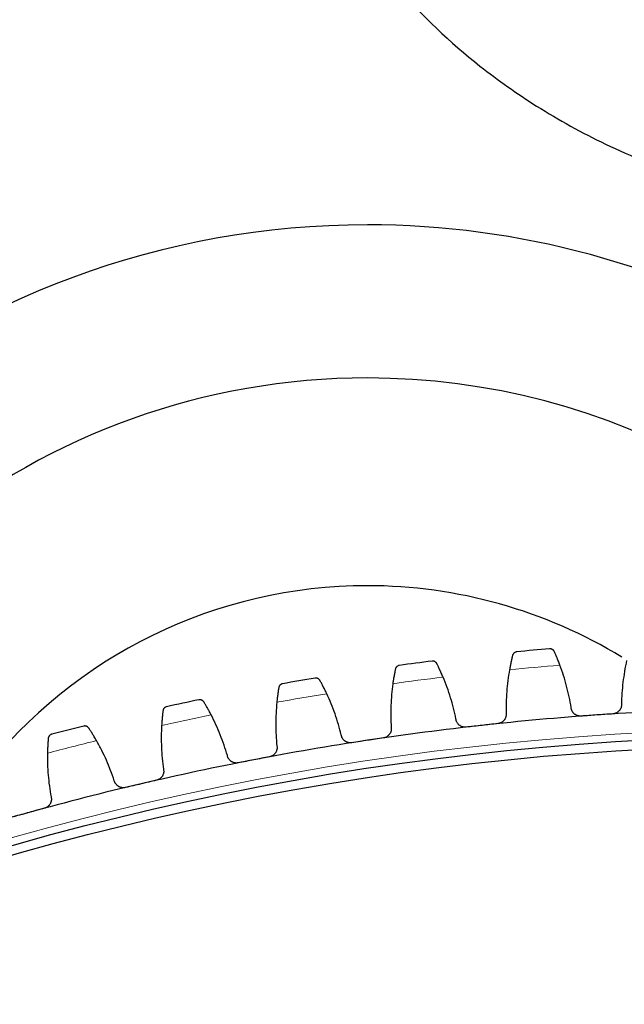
# Model space of a CAD drawing. Header units: inches. Extents: x 0 to 20790, y -12 to 14700.
# Tile 253 of 256: x 9819 to 9949, y 4929 to 5141. Entities that reach past the tile are written whole.
import ezdxf

# ---------------------------------------------------------------- set-up
doc = ezdxf.new("R2010")
doc.units = ezdxf.units.IN
doc.layers.add('1', color=7, linetype='Continuous', true_color=0xffffff)

msp = doc.modelspace()

# ---------------------------------------------------------------- linework, layer by layer
at = {"layer": '1', "color": 110, "linetype": 'Continuous', "lineweight": 13}
msp.add_circle((9986.49, 4371.874), 616.6, dxfattribs=at)
at = {"layer": '1', "color": 2, "linetype": 'Continuous', "lineweight": 25}
for radius in [615, 613]:
    msp.add_circle((9986.49, 4371.874), radius, dxfattribs=at)
for centre, radius, start, end in [((9893.59, 4913.974), 183, 90, 169.94813), ((9893.59, 4913.974), 183, 29.61562, 90), ((9893.59, 4913.974), 150, 90, 167.86125), ((9893.59, 4913.974), 150, 31.44938, 90), ((9893.59, 4913.974), 105.237, 90, 142.12687), ((9893.59, 4913.974), 105.237, 58.60125, 90), ((9986.49, 4371.874), 636, 94.83831, 95.480161), ((9986.49, 4371.874), 636, 97.131304, 97.773155), ((9986.49, 4371.874), 636, 99.424298, 100.066148), ((9986.49, 4371.874), 636, 101.717291, 102.359142), ((9986.49, 4371.874), 621, 91.719745, 94.012739), ((9986.49, 4371.874), 621, 94.012739, 96.305732), ((9986.49, 4371.874), 636, 104.010285, 104.652135), ((9986.49, 4371.874), 621, 96.305732, 98.598726), ((9986.49, 4371.874), 621, 98.598726, 100.89172), ((9986.49, 4371.874), 621, 100.89172, 103.184713), ((9986.49, 4371.874), 621, 103.184713, 105.477707), ((9986.49, 4371.874), 621, 105.477707, 107.770701)]:
    msp.add_arc(centre, radius, start, end, dxfattribs=at)
at = {"layer": '1', "color": 110, "linetype": 'Continuous', "lineweight": 13}
for start, end in [(94.664875, 95.653596), (96.957869, 97.94659), (99.250862, 100.239584), (101.543856, 102.532577), (103.83685, 104.825571)]:
    msp.add_arc((9986.49, 4371.874), 632.294, start, end, dxfattribs=at)
at = {"layer": '1', "color": 2, "linetype": 'Continuous', "lineweight": 25}
for points, knots in [([(9863.494, 5249.981), (9863.498, 5246.395), (9863.763, 5238.372), (9865.103, 5225.668), (9867.644, 5212.098), (9871.605, 5197.762), (9876.817, 5184.179), (9882.792, 5172.322), (9890.066, 5160.419), (9900.874, 5146.258), (9915.035, 5132.843), (9930.451, 5121.969), (9942.506, 5115.327), (9953.518, 5110.441), (9962.808, 5106.952), (9972.923, 5103.841), (9979.99, 5102.107), (9983.672, 5101.325)], [0, 0, 0, 0, 0.0516371, 0.1158118, 0.1839875, 0.250527, 0.3300564, 0.3933698, 0.4417479, 0.5310976, 0.6494961, 0.7213479, 0.802751, 0.8475058, 0.8950213, 0.9457835, 1, 1, 1, 1]), ([(9933.842, 5005.027), (9933.817, 5005.082), (9933.787, 5005.132), (9933.723, 5005.225), (9933.689, 5005.268), (9933.614, 5005.345), (9933.575, 5005.379), (9933.493, 5005.441), (9933.45, 5005.469), (9933.361, 5005.516), (9933.316, 5005.536), (9933.224, 5005.569), (9933.178, 5005.582), (9933.084, 5005.601), (9933.037, 5005.607), (9932.966, 5005.611), (9932.93, 5005.612), (9932.889, 5005.611), (9932.868, 5005.61), (9932.859, 5005.609), (9932.853, 5005.609), (9932.851, 5005.608), (9932.848, 5005.608)], [0, 0, 0, 0, 0.125, 0.125, 0.25, 0.25, 0.375, 0.375, 0.5, 0.5, 0.625, 0.625, 0.75, 0.75, 0.875, 0.875, 0.9375, 0.96875, 0.984375, 0.9921875, 0.9921875, 1, 1, 1, 1]), ([(9924.878, 5004.217), (9924.856, 5004.131), (9924.833, 5004.038), (9924.784, 5003.841), (9924.733, 5003.63), (9924.678, 5003.396), (9924.642, 5003.241), (9924.635, 5003.21), (9924.62, 5003.146), (9924.613, 5003.114), (9924.591, 5003.017), (9924.576, 5002.951), (9924.532, 5002.751), (9924.502, 5002.613), (9924.442, 5002.33), (9924.411, 5002.184), (9924.366, 5001.959), (9924.351, 5001.884), (9924.328, 5001.768), (9924.321, 5001.73), (9924.305, 5001.652), (9924.298, 5001.612), (9924.26, 5001.415), (9924.23, 5001.255), (9924.201, 5001.093)], [0, 0, 0, 0, 0.125, 0.125, 0.25, 0.375, 0.375, 0.40625, 0.40625, 0.4375, 0.4375, 0.5, 0.5, 0.625, 0.625, 0.75, 0.75, 0.8125, 0.8125, 0.84375, 0.84375, 0.875, 0.875, 1, 1, 1, 1]), ([(9925.752, 5004.967), (9925.75, 5004.967), (9925.749, 5004.967), (9925.746, 5004.967), (9925.744, 5004.967), (9925.74, 5004.966), (9925.731, 5004.965), (9925.711, 5004.963), (9925.669, 5004.957), (9925.635, 5004.949), (9925.566, 5004.933), (9925.52, 5004.918), (9925.388, 5004.865), (9925.304, 5004.817), (9925.187, 5004.725), (9925.15, 5004.69), (9925.097, 5004.634), (9925.08, 5004.614), (9925.047, 5004.573), (9925.031, 5004.551), (9924.986, 5004.483), (9924.959, 5004.435), (9924.912, 5004.331), (9924.893, 5004.276), (9924.878, 5004.217)], [0, 0, 0, 0, 0.0039062, 0.0039062, 0.0078125, 0.0078125, 0.015625, 0.03125, 0.0625, 0.125, 0.125, 0.25, 0.25, 0.5, 0.5, 0.625, 0.625, 0.6875, 0.6875, 0.75, 0.75, 0.875, 0.875, 1, 1, 1, 1]), ([(9935.068, 5002.074), (9935.009, 5002.229), (9934.952, 5002.38), (9934.837, 5002.676), (9934.723, 5002.966), (9934.611, 5003.242), (9934.528, 5003.445), (9934.501, 5003.511), (9934.46, 5003.61), (9934.446, 5003.643), (9934.419, 5003.707), (9934.406, 5003.739), (9934.339, 5003.897), (9934.236, 5004.139), (9934.14, 5004.36), (9934.047, 5004.57), (9934.003, 5004.67), (9933.95, 5004.787), (9933.94, 5004.81), (9933.919, 5004.856), (9933.889, 5004.923), (9933.86, 5004.986), (9933.842, 5005.027)], [0, 0, 0, 0, 0.125, 0.125, 0.25, 0.375, 0.375, 0.4375, 0.4375, 0.46875, 0.46875, 0.5, 0.5, 0.625, 0.75, 0.75, 0.875, 0.875, 0.90625, 0.90625, 0.9375, 1, 1, 1, 1]), ([(9899.627, 5001.246), (9899.609, 5001.159), (9899.59, 5001.065), (9899.549, 5000.866), (9899.506, 5000.653), (9899.46, 5000.417), (9899.431, 5000.261), (9899.425, 5000.229), (9899.413, 5000.166), (9899.407, 5000.133), (9899.389, 5000.035), (9899.377, 4999.969), (9899.34, 4999.767), (9899.316, 4999.628), (9899.267, 4999.342), (9899.243, 4999.196), (9899.206, 4998.969), (9899.194, 4998.893), (9899.176, 4998.777), (9899.17, 4998.738), (9899.158, 4998.659), (9899.152, 4998.62), (9899.122, 4998.422), (9899.099, 4998.26), (9899.076, 4998.097)], [0, 0, 0, 0, 0.125, 0.125, 0.25, 0.375, 0.375, 0.40625, 0.40625, 0.4375, 0.4375, 0.5, 0.5, 0.625, 0.625, 0.75, 0.75, 0.8125, 0.8125, 0.84375, 0.84375, 0.875, 0.875, 1, 1, 1, 1]), ([(9900.471, 5002.03), (9900.469, 5002.03), (9900.468, 5002.03), (9900.465, 5002.03), (9900.463, 5002.029), (9900.459, 5002.029), (9900.45, 5002.027), (9900.43, 5002.024), (9900.389, 5002.016), (9900.354, 5002.008), (9900.286, 5001.988), (9900.241, 5001.972), (9900.111, 5001.914), (9900.029, 5001.862), (9899.916, 5001.765), (9899.88, 5001.73), (9899.83, 5001.671), (9899.814, 5001.65), (9899.782, 5001.608), (9899.768, 5001.585), (9899.725, 5001.516), (9899.7, 5001.467), (9899.657, 5001.361), (9899.64, 5001.305), (9899.627, 5001.246)], [0, 0, 0, 0, 0.0039062, 0.0039062, 0.0078125, 0.0078125, 0.015625, 0.03125, 0.0625, 0.125, 0.125, 0.25, 0.25, 0.5, 0.5, 0.625, 0.625, 0.6875, 0.6875, 0.75, 0.75, 0.875, 0.875, 1, 1, 1, 1]), ([(9908.552, 5002.413), (9908.524, 5002.467), (9908.493, 5002.517), (9908.426, 5002.607), (9908.389, 5002.648), (9908.312, 5002.722), (9908.271, 5002.755), (9908.186, 5002.814), (9908.142, 5002.839), (9908.052, 5002.883), (9908.006, 5002.901), (9907.913, 5002.931), (9907.866, 5002.942), (9907.772, 5002.957), (9907.724, 5002.961), (9907.653, 5002.962), (9907.618, 5002.962), (9907.576, 5002.959), (9907.556, 5002.957), (9907.547, 5002.956), (9907.541, 5002.955), (9907.538, 5002.955), (9907.535, 5002.954)], [0, 0, 0, 0, 0.125, 0.125, 0.25, 0.25, 0.375, 0.375, 0.5, 0.5, 0.625, 0.625, 0.75, 0.75, 0.875, 0.875, 0.9375, 0.96875, 0.984375, 0.9921875, 0.9921875, 1, 1, 1, 1]), ([(9909.895, 4999.512), (9909.83, 4999.664), (9909.767, 4999.813), (9909.64, 5000.104), (9909.515, 5000.389), (9909.392, 5000.661), (9909.301, 5000.86), (9909.271, 5000.926), (9909.226, 5001.023), (9909.211, 5001.055), (9909.181, 5001.118), (9909.167, 5001.149), (9909.094, 5001.305), (9908.981, 5001.542), (9908.876, 5001.759), (9908.775, 5001.965), (9908.727, 5002.063), (9908.67, 5002.178), (9908.658, 5002.201), (9908.636, 5002.246), (9908.603, 5002.311), (9908.572, 5002.373), (9908.552, 5002.413)], [0, 0, 0, 0, 0.125, 0.125, 0.25, 0.375, 0.375, 0.4375, 0.4375, 0.46875, 0.46875, 0.5, 0.5, 0.625, 0.75, 0.75, 0.875, 0.875, 0.90625, 0.90625, 0.9375, 1, 1, 1, 1]), ([(9883.387, 4998.79), (9883.357, 4998.843), (9883.324, 4998.891), (9883.253, 4998.979), (9883.215, 4999.018), (9883.134, 4999.089), (9883.092, 4999.12), (9883.005, 4999.175), (9882.96, 4999.199), (9882.868, 4999.24), (9882.822, 4999.256), (9882.728, 4999.281), (9882.68, 4999.291), (9882.586, 4999.302), (9882.538, 4999.304), (9882.467, 4999.303), (9882.431, 4999.301), (9882.39, 4999.296), (9882.37, 4999.293), (9882.361, 4999.292), (9882.355, 4999.291), (9882.352, 4999.291), (9882.349, 4999.29)], [0, 0, 0, 0, 0.125, 0.125, 0.25, 0.25, 0.375, 0.375, 0.5, 0.5, 0.625, 0.625, 0.75, 0.75, 0.875, 0.875, 0.9375, 0.96875, 0.984375, 0.9921875, 0.9921875, 1, 1, 1, 1]), ([(9884.845, 4995.945), (9884.774, 4996.094), (9884.705, 4996.241), (9884.567, 4996.527), (9884.43, 4996.806), (9884.296, 4997.073), (9884.197, 4997.268), (9884.164, 4997.332), (9884.116, 4997.427), (9884.099, 4997.459), (9884.067, 4997.521), (9884.051, 4997.552), (9883.972, 4997.704), (9883.85, 4997.937), (9883.737, 4998.149), (9883.628, 4998.351), (9883.576, 4998.447), (9883.514, 4998.56), (9883.501, 4998.582), (9883.477, 4998.626), (9883.442, 4998.69), (9883.408, 4998.751), (9883.387, 4998.79)], [0, 0, 0, 0, 0.125, 0.125, 0.25, 0.375, 0.375, 0.4375, 0.4375, 0.46875, 0.46875, 0.5, 0.5, 0.625, 0.75, 0.75, 0.875, 0.875, 0.90625, 0.90625, 0.9375, 1, 1, 1, 1]), ([(9874.516, 4997.266), (9874.501, 4997.179), (9874.485, 4997.085), (9874.453, 4996.884), (9874.419, 4996.67), (9874.382, 4996.431), (9874.359, 4996.275), (9874.354, 4996.243), (9874.345, 4996.179), (9874.34, 4996.146), (9874.326, 4996.047), (9874.317, 4995.981), (9874.288, 4995.777), (9874.27, 4995.637), (9874.232, 4995.35), (9874.214, 4995.202), (9874.186, 4994.975), (9874.177, 4994.898), (9874.164, 4994.781), (9874.159, 4994.742), (9874.151, 4994.663), (9874.146, 4994.624), (9874.124, 4994.424), (9874.107, 4994.262), (9874.091, 4994.098)], [0, 0, 0, 0, 0.125, 0.125, 0.25, 0.375, 0.375, 0.40625, 0.40625, 0.4375, 0.4375, 0.5, 0.5, 0.625, 0.625, 0.75, 0.75, 0.8125, 0.8125, 0.84375, 0.84375, 0.875, 0.875, 1, 1, 1, 1]), ([(9875.327, 4998.084), (9875.326, 4998.084), (9875.324, 4998.084), (9875.321, 4998.083), (9875.32, 4998.083), (9875.316, 4998.082), (9875.307, 4998.08), (9875.286, 4998.076), (9875.246, 4998.067), (9875.212, 4998.057), (9875.144, 4998.035), (9875.101, 4998.017), (9874.973, 4997.953), (9874.892, 4997.899), (9874.784, 4997.797), (9874.749, 4997.76), (9874.701, 4997.699), (9874.686, 4997.678), (9874.657, 4997.634), (9874.642, 4997.611), (9874.603, 4997.541), (9874.58, 4997.49), (9874.541, 4997.383), (9874.526, 4997.326), (9874.516, 4997.266)], [0, 0, 0, 0, 0.0039063, 0.0039063, 0.0078125, 0.0078125, 0.015625, 0.03125, 0.0625, 0.125, 0.125, 0.25, 0.25, 0.5, 0.5, 0.625, 0.625, 0.6875, 0.6875, 0.75, 0.75, 0.875, 0.875, 1, 1, 1, 1]), ([(9858.387, 4994.163), (9858.355, 4994.215), (9858.32, 4994.262), (9858.245, 4994.346), (9858.205, 4994.384), (9858.123, 4994.451), (9858.079, 4994.481), (9857.99, 4994.533), (9857.944, 4994.555), (9857.851, 4994.591), (9857.804, 4994.606), (9857.709, 4994.628), (9857.661, 4994.635), (9857.566, 4994.643), (9857.518, 4994.643), (9857.447, 4994.639), (9857.412, 4994.635), (9857.371, 4994.629), (9857.35, 4994.625), (9857.341, 4994.623), (9857.336, 4994.622), (9857.333, 4994.622), (9857.33, 4994.621)], [0, 0, 0, 0, 0.125, 0.125, 0.25, 0.25, 0.375, 0.375, 0.5, 0.5, 0.625, 0.625, 0.75, 0.75, 0.875, 0.875, 0.9375, 0.96875, 0.984375, 0.9921875, 0.9921875, 1, 1, 1, 1]), ([(9850.362, 4993.135), (9850.36, 4993.135), (9850.359, 4993.135), (9850.356, 4993.134), (9850.355, 4993.134), (9850.35, 4993.133), (9850.342, 4993.131), (9850.321, 4993.126), (9850.281, 4993.115), (9850.248, 4993.103), (9850.181, 4993.078), (9850.138, 4993.059), (9850.013, 4992.99), (9849.935, 4992.932), (9849.83, 4992.827), (9849.797, 4992.788), (9849.752, 4992.726), (9849.737, 4992.704), (9849.71, 4992.659), (9849.697, 4992.635), (9849.66, 4992.563), (9849.639, 4992.512), (9849.605, 4992.403), (9849.592, 4992.346), (9849.584, 4992.286)], [0, 0, 0, 0, 0.0039062, 0.0039062, 0.0078125, 0.0078125, 0.015625, 0.03125, 0.0625, 0.125, 0.125, 0.25, 0.25, 0.5, 0.5, 0.625, 0.625, 0.6875, 0.6875, 0.75, 0.75, 0.875, 0.875, 1, 1, 1, 1]), ([(9859.957, 4991.378), (9859.881, 4991.525), (9859.805, 4991.668), (9859.656, 4991.949), (9859.508, 4992.222), (9859.364, 4992.484), (9859.257, 4992.675), (9859.222, 4992.737), (9859.169, 4992.831), (9859.152, 4992.861), (9859.117, 4992.922), (9859.1, 4992.952), (9859.015, 4993.101), (9858.884, 4993.329), (9858.762, 4993.537), (9858.645, 4993.734), (9858.589, 4993.828), (9858.523, 4993.938), (9858.51, 4993.96), (9858.484, 4994.003), (9858.446, 4994.066), (9858.41, 4994.125), (9858.387, 4994.163)], [0, 0, 0, 0, 0.125, 0.125, 0.25, 0.375, 0.375, 0.4375, 0.4375, 0.46875, 0.46875, 0.5, 0.5, 0.625, 0.75, 0.75, 0.875, 0.875, 0.90625, 0.90625, 0.9375, 1, 1, 1, 1]), ([(9939.606, 4991.112), (9939.539, 4991.107), (9939.406, 4991.104), (9939.209, 4991.12), (9939.08, 4991.143), (9938.983, 4991.166), (9938.95, 4991.174), (9938.887, 4991.192), (9938.855, 4991.202), (9938.699, 4991.255), (9938.58, 4991.309), (9938.438, 4991.39), (9938.41, 4991.408), (9938.369, 4991.434), (9938.355, 4991.443), (9938.328, 4991.462), (9938.26, 4991.509), (9938.146, 4991.6), (9938.053, 4991.69), (9937.964, 4991.784), (9937.922, 4991.833), (9937.803, 4991.988), (9937.735, 4992.097), (9937.649, 4992.269), (9937.623, 4992.327), (9937.588, 4992.417), (9937.577, 4992.447), (9937.557, 4992.509), (9937.547, 4992.54), (9937.504, 4992.694), (9937.482, 4992.821), (9937.472, 4992.949)], [0, 0, 0, 0, 0.0625, 0.125, 0.1875, 0.1875, 0.21875, 0.21875, 0.25, 0.25, 0.375, 0.375, 0.40625, 0.40625, 0.421875, 0.421875, 0.4375, 0.5, 0.5625, 0.5625, 0.625, 0.625, 0.75, 0.75, 0.8125, 0.8125, 0.84375, 0.84375, 0.875, 0.875, 1, 1, 1, 1]), ([(9948.319, 4993.71), (9948.326, 4993.581), (9948.322, 4993.454), (9948.297, 4993.264), (9948.286, 4993.201), (9948.264, 4993.107), (9948.256, 4993.076), (9948.239, 4993.014), (9948.229, 4992.983), (9948.178, 4992.83), (9948.126, 4992.713), (9948.03, 4992.545), (9947.996, 4992.49), (9947.94, 4992.41), (9947.92, 4992.384), (9947.88, 4992.333), (9947.859, 4992.307), (9947.753, 4992.184), (9947.66, 4992.095), (9947.531, 4991.994), (9947.505, 4991.974), (9947.451, 4991.936), (9947.423, 4991.917), (9947.34, 4991.864), (9947.282, 4991.832), (9947.107, 4991.743), (9946.984, 4991.696), (9946.824, 4991.651), (9946.791, 4991.643), (9946.726, 4991.629), (9946.694, 4991.622), (9946.595, 4991.605), (9946.529, 4991.597), (9946.462, 4991.593)], [0, 0, 0, 0, 0.125, 0.125, 0.1875, 0.1875, 0.21875, 0.21875, 0.25, 0.25, 0.375, 0.375, 0.4375, 0.4375, 0.46875, 0.46875, 0.5, 0.5, 0.625, 0.625, 0.65625, 0.65625, 0.6875, 0.6875, 0.75, 0.75, 0.875, 0.875, 0.90625, 0.90625, 0.9375, 0.9375, 1, 1, 1, 1]), ([(9849.584, 4992.286), (9849.573, 4992.198), (9849.561, 4992.103), (9849.536, 4991.9), (9849.51, 4991.686), (9849.484, 4991.446), (9849.467, 4991.288), (9849.463, 4991.256), (9849.457, 4991.192), (9849.453, 4991.159), (9849.443, 4991.06), (9849.436, 4990.993), (9849.416, 4990.788), (9849.403, 4990.648), (9849.377, 4990.359), (9849.365, 4990.211), (9849.346, 4989.983), (9849.34, 4989.906), (9849.332, 4989.788), (9849.329, 4989.749), (9849.323, 4989.67), (9849.32, 4989.63), (9849.306, 4989.43), (9849.296, 4989.268), (9849.286, 4989.103)], [0, 0, 0, 0, 0.125, 0.125, 0.25, 0.375, 0.375, 0.40625, 0.40625, 0.4375, 0.4375, 0.5, 0.5, 0.625, 0.625, 0.75, 0.75, 0.8125, 0.8125, 0.84375, 0.84375, 0.875, 0.875, 1, 1, 1, 1]), ([(9914.868, 4988.74), (9914.801, 4988.732), (9914.669, 4988.725), (9914.472, 4988.732), (9914.341, 4988.75), (9914.243, 4988.769), (9914.211, 4988.776), (9914.146, 4988.791), (9914.114, 4988.8), (9913.956, 4988.847), (9913.835, 4988.896), (9913.69, 4988.972), (9913.661, 4988.988), (9913.619, 4989.013), (9913.605, 4989.021), (9913.577, 4989.039), (9913.508, 4989.083), (9913.39, 4989.169), (9913.293, 4989.255), (9913.201, 4989.346), (9913.157, 4989.394), (9913.031, 4989.543), (9912.959, 4989.65), (9912.866, 4989.818), (9912.838, 4989.875), (9912.799, 4989.964), (9912.787, 4989.994), (9912.765, 4990.054), (9912.754, 4990.084), (9912.705, 4990.237), (9912.677, 4990.363), (9912.662, 4990.491)], [0, 0, 0, 0, 0.0625, 0.125, 0.1875, 0.1875, 0.21875, 0.21875, 0.25, 0.25, 0.375, 0.375, 0.40625, 0.40625, 0.421875, 0.421875, 0.4375, 0.5, 0.5625, 0.5625, 0.625, 0.625, 0.75, 0.75, 0.8125, 0.8125, 0.84375, 0.84375, 0.875, 0.875, 1, 1, 1, 1]), ([(9923.47, 4991.685), (9923.483, 4991.557), (9923.483, 4991.429), (9923.466, 4991.239), (9923.457, 4991.175), (9923.439, 4991.081), (9923.433, 4991.049), (9923.418, 4990.986), (9923.409, 4990.955), (9923.364, 4990.8), (9923.317, 4990.681), (9923.228, 4990.509), (9923.196, 4990.453), (9923.143, 4990.371), (9923.125, 4990.344), (9923.087, 4990.291), (9923.067, 4990.265), (9922.966, 4990.138), (9922.876, 4990.044), (9922.751, 4989.938), (9922.726, 4989.918), (9922.674, 4989.878), (9922.647, 4989.858), (9922.565, 4989.801), (9922.51, 4989.767), (9922.338, 4989.671), (9922.217, 4989.619), (9922.059, 4989.568), (9922.026, 4989.558), (9921.962, 4989.541), (9921.93, 4989.534), (9921.832, 4989.513), (9921.766, 4989.502), (9921.7, 4989.495)], [0, 0, 0, 0, 0.125, 0.125, 0.1875, 0.1875, 0.21875, 0.21875, 0.25, 0.25, 0.375, 0.375, 0.4375, 0.4375, 0.46875, 0.46875, 0.5, 0.5, 0.625, 0.625, 0.65625, 0.65625, 0.6875, 0.6875, 0.75, 0.75, 0.875, 0.875, 0.90625, 0.90625, 0.9375, 0.9375, 1, 1, 1, 1]), ([(9833.592, 4988.539), (9833.558, 4988.59), (9833.521, 4988.635), (9833.443, 4988.717), (9833.402, 4988.753), (9833.316, 4988.817), (9833.272, 4988.845), (9833.181, 4988.893), (9833.134, 4988.913), (9833.039, 4988.946), (9832.991, 4988.959), (9832.896, 4988.976), (9832.848, 4988.982), (9832.752, 4988.986), (9832.705, 4988.984), (9832.634, 4988.977), (9832.599, 4988.972), (9832.558, 4988.964), (9832.538, 4988.96), (9832.529, 4988.958), (9832.523, 4988.956), (9832.52, 4988.956), (9832.517, 4988.955)], [0, 0, 0, 0, 0.125, 0.125, 0.25, 0.25, 0.375, 0.375, 0.5, 0.5, 0.625, 0.625, 0.75, 0.75, 0.875, 0.875, 0.9375, 0.96875, 0.984375, 0.9921875, 0.9921875, 1, 1, 1, 1]), ([(9835.272, 4985.82), (9835.19, 4985.963), (9835.109, 4986.103), (9834.949, 4986.377), (9834.79, 4986.645), (9834.635, 4986.9), (9834.521, 4987.087), (9834.483, 4987.148), (9834.427, 4987.239), (9834.409, 4987.269), (9834.372, 4987.329), (9834.353, 4987.358), (9834.262, 4987.504), (9834.122, 4987.726), (9833.992, 4987.929), (9833.867, 4988.121), (9833.807, 4988.213), (9833.737, 4988.32), (9833.723, 4988.341), (9833.695, 4988.383), (9833.655, 4988.444), (9833.616, 4988.502), (9833.592, 4988.539)], [0, 0, 0, 0, 0.125, 0.125, 0.25, 0.375, 0.375, 0.4375, 0.4375, 0.46875, 0.46875, 0.5, 0.5, 0.625, 0.75, 0.75, 0.875, 0.875, 0.90625, 0.90625, 0.9375, 1, 1, 1, 1]), ([(9898.722, 4988.667), (9898.74, 4988.539), (9898.746, 4988.412), (9898.736, 4988.221), (9898.73, 4988.157), (9898.716, 4988.062), (9898.71, 4988.03), (9898.698, 4987.967), (9898.691, 4987.935), (9898.652, 4987.779), (9898.609, 4987.658), (9898.528, 4987.483), (9898.498, 4987.426), (9898.448, 4987.341), (9898.431, 4987.314), (9898.395, 4987.259), (9898.376, 4987.232), (9898.28, 4987.101), (9898.194, 4987.004), (9898.074, 4986.893), (9898.049, 4986.872), (9897.999, 4986.829), (9897.973, 4986.809), (9897.893, 4986.749), (9897.839, 4986.712), (9897.671, 4986.61), (9897.553, 4986.552), (9897.396, 4986.495), (9897.365, 4986.485), (9897.301, 4986.465), (9897.269, 4986.456), (9897.172, 4986.431), (9897.107, 4986.418), (9897.041, 4986.408)], [0, 0, 0, 0, 0.125, 0.125, 0.1875, 0.1875, 0.21875, 0.21875, 0.25, 0.25, 0.375, 0.375, 0.4375, 0.4375, 0.46875, 0.46875, 0.5, 0.5, 0.625, 0.625, 0.65625, 0.65625, 0.6875, 0.6875, 0.75, 0.75, 0.875, 0.875, 0.90625, 0.90625, 0.9375, 0.9375, 1, 1, 1, 1]), ([(9824.871, 4986.311), (9824.863, 4986.223), (9824.855, 4986.128), (9824.839, 4985.925), (9824.822, 4985.709), (9824.805, 4985.468), (9824.794, 4985.31), (9824.792, 4985.278), (9824.788, 4985.213), (9824.786, 4985.18), (9824.779, 4985.081), (9824.775, 4985.014), (9824.763, 4984.809), (9824.756, 4984.668), (9824.742, 4984.378), (9824.735, 4984.23), (9824.726, 4984.001), (9824.723, 4983.924), (9824.719, 4983.806), (9824.718, 4983.767), (9824.715, 4983.687), (9824.714, 4983.647), (9824.708, 4983.447), (9824.704, 4983.284), (9824.701, 4983.119)], [0, 0, 0, 0, 0.125, 0.125, 0.25, 0.375, 0.375, 0.40625, 0.40625, 0.4375, 0.4375, 0.5, 0.5, 0.625, 0.625, 0.75, 0.75, 0.8125, 0.8125, 0.84375, 0.84375, 0.875, 0.875, 1, 1, 1, 1]), ([(9825.614, 4987.191), (9825.613, 4987.191), (9825.612, 4987.191), (9825.609, 4987.19), (9825.607, 4987.189), (9825.603, 4987.188), (9825.594, 4987.186), (9825.574, 4987.18), (9825.535, 4987.167), (9825.502, 4987.155), (9825.436, 4987.127), (9825.394, 4987.106), (9825.271, 4987.032), (9825.196, 4986.971), (9825.096, 4986.862), (9825.064, 4986.822), (9825.021, 4986.758), (9825.008, 4986.735), (9824.982, 4986.689), (9824.97, 4986.665), (9824.936, 4986.591), (9824.917, 4986.539), (9824.887, 4986.43), (9824.877, 4986.372), (9824.871, 4986.311)], [0, 0, 0, 0, 0.0039062, 0.0039062, 0.0078125, 0.0078125, 0.015625, 0.03125, 0.0625, 0.125, 0.125, 0.25, 0.25, 0.5, 0.5, 0.625, 0.625, 0.6875, 0.6875, 0.75, 0.75, 0.875, 0.875, 1, 1, 1, 1]), ([(9890.245, 4985.38), (9890.178, 4985.37), (9890.046, 4985.357), (9889.849, 4985.357), (9889.718, 4985.37), (9889.619, 4985.384), (9889.586, 4985.39), (9889.521, 4985.403), (9889.489, 4985.41), (9889.329, 4985.451), (9889.206, 4985.495), (9889.059, 4985.565), (9889.029, 4985.58), (9888.986, 4985.603), (9888.971, 4985.611), (9888.943, 4985.627), (9888.872, 4985.669), (9888.75, 4985.75), (9888.65, 4985.832), (9888.555, 4985.919), (9888.509, 4985.965), (9888.377, 4986.11), (9888.301, 4986.213), (9888.201, 4986.377), (9888.171, 4986.433), (9888.129, 4986.52), (9888.116, 4986.55), (9888.091, 4986.609), (9888.079, 4986.639), (9888.023, 4986.79), (9887.991, 4986.914), (9887.971, 4987.042)], [0, 0, 0, 0, 0.0625, 0.125, 0.1875, 0.1875, 0.21875, 0.21875, 0.25, 0.25, 0.375, 0.375, 0.40625, 0.40625, 0.421875, 0.421875, 0.4375, 0.5, 0.5625, 0.5625, 0.625, 0.625, 0.75, 0.75, 0.8125, 0.8125, 0.84375, 0.84375, 0.875, 0.875, 1, 1, 1, 1]), ([(9874.114, 4984.662), (9874.138, 4984.535), (9874.148, 4984.408), (9874.146, 4984.216), (9874.143, 4984.153), (9874.133, 4984.057), (9874.128, 4984.025), (9874.118, 4983.961), (9874.113, 4983.929), (9874.08, 4983.771), (9874.042, 4983.649), (9873.968, 4983.471), (9873.94, 4983.412), (9873.894, 4983.326), (9873.878, 4983.298), (9873.844, 4983.242), (9873.826, 4983.214), (9873.736, 4983.079), (9873.654, 4982.979), (9873.538, 4982.863), (9873.514, 4982.841), (9873.465, 4982.797), (9873.44, 4982.775), (9873.364, 4982.712), (9873.311, 4982.673), (9873.147, 4982.564), (9873.031, 4982.502), (9872.877, 4982.439), (9872.846, 4982.427), (9872.783, 4982.404), (9872.751, 4982.394), (9872.656, 4982.366), (9872.591, 4982.35), (9872.525, 4982.337)], [0, 0, 0, 0, 0.125, 0.125, 0.1875, 0.1875, 0.21875, 0.21875, 0.25, 0.25, 0.375, 0.375, 0.4375, 0.4375, 0.46875, 0.46875, 0.5, 0.5, 0.625, 0.625, 0.65625, 0.65625, 0.6875, 0.6875, 0.75, 0.75, 0.875, 0.875, 0.90625, 0.90625, 0.9375, 0.9375, 1, 1, 1, 1]), ([(9865.775, 4981.038), (9865.71, 4981.026), (9865.578, 4981.007), (9865.381, 4980.999), (9865.249, 4981.007), (9865.151, 4981.017), (9865.117, 4981.022), (9865.052, 4981.032), (9865.019, 4981.038), (9864.858, 4981.072), (9864.734, 4981.111), (9864.583, 4981.175), (9864.553, 4981.189), (9864.509, 4981.211), (9864.494, 4981.218), (9864.465, 4981.233), (9864.392, 4981.272), (9864.268, 4981.348), (9864.165, 4981.426), (9864.065, 4981.509), (9864.018, 4981.553), (9863.881, 4981.692), (9863.8, 4981.793), (9863.694, 4981.953), (9863.661, 4982.008), (9863.616, 4982.093), (9863.602, 4982.122), (9863.574, 4982.18), (9863.561, 4982.21), (9863.5, 4982.358), (9863.462, 4982.481), (9863.437, 4982.607)], [0, 0, 0, 0, 0.0625, 0.125, 0.1875, 0.1875, 0.21875, 0.21875, 0.25, 0.25, 0.375, 0.375, 0.40625, 0.40625, 0.421875, 0.421875, 0.4375, 0.5, 0.5625, 0.5625, 0.625, 0.625, 0.75, 0.75, 0.8125, 0.8125, 0.84375, 0.84375, 0.875, 0.875, 1, 1, 1, 1]), ([(9849.687, 4979.675), (9849.715, 4979.549), (9849.731, 4979.422), (9849.737, 4979.231), (9849.736, 4979.167), (9849.729, 4979.071), (9849.726, 4979.039), (9849.719, 4978.975), (9849.715, 4978.943), (9849.688, 4978.784), (9849.655, 4978.66), (9849.588, 4978.479), (9849.563, 4978.419), (9849.52, 4978.332), (9849.505, 4978.302), (9849.474, 4978.245), (9849.457, 4978.217), (9849.372, 4978.079), (9849.294, 4977.975), (9849.183, 4977.855), (9849.16, 4977.831), (9849.113, 4977.785), (9849.089, 4977.763), (9849.015, 4977.697), (9848.963, 4977.656), (9848.804, 4977.54), (9848.691, 4977.474), (9848.54, 4977.404), (9848.509, 4977.391), (9848.447, 4977.366), (9848.416, 4977.355), (9848.321, 4977.322), (9848.257, 4977.304), (9848.192, 4977.289)], [0, 0, 0, 0, 0.125, 0.125, 0.1875, 0.1875, 0.21875, 0.21875, 0.25, 0.25, 0.375, 0.375, 0.4375, 0.4375, 0.46875, 0.46875, 0.5, 0.5, 0.625, 0.625, 0.65625, 0.65625, 0.6875, 0.6875, 0.75, 0.75, 0.875, 0.875, 0.90625, 0.90625, 0.9375, 0.9375, 1, 1, 1, 1]), ([(9841.5, 4975.721), (9841.435, 4975.706), (9841.304, 4975.682), (9841.107, 4975.666), (9840.975, 4975.668), (9840.876, 4975.675), (9840.843, 4975.678), (9840.777, 4975.686), (9840.744, 4975.69), (9840.582, 4975.718), (9840.456, 4975.752), (9840.303, 4975.81), (9840.272, 4975.822), (9840.227, 4975.842), (9840.212, 4975.849), (9840.182, 4975.863), (9840.108, 4975.899), (9839.981, 4975.97), (9839.875, 4976.044), (9839.772, 4976.123), (9839.723, 4976.165), (9839.58, 4976.299), (9839.495, 4976.395), (9839.383, 4976.551), (9839.348, 4976.605), (9839.3, 4976.688), (9839.284, 4976.716), (9839.254, 4976.774), (9839.24, 4976.803), (9839.173, 4976.949), (9839.131, 4977.07), (9839.1, 4977.195)], [0, 0, 0, 0, 0.0625, 0.125, 0.1875, 0.1875, 0.21875, 0.21875, 0.25, 0.25, 0.375, 0.375, 0.40625, 0.40625, 0.421875, 0.421875, 0.4375, 0.5, 0.5625, 0.5625, 0.625, 0.625, 0.75, 0.75, 0.8125, 0.8125, 0.84375, 0.84375, 0.875, 0.875, 1, 1, 1, 1]), ([(9825.479, 4973.715), (9825.512, 4973.59), (9825.533, 4973.464), (9825.546, 4973.274), (9825.548, 4973.21), (9825.545, 4973.113), (9825.544, 4973.081), (9825.539, 4973.017), (9825.536, 4972.984), (9825.516, 4972.824), (9825.488, 4972.699), (9825.428, 4972.516), (9825.405, 4972.455), (9825.366, 4972.366), (9825.352, 4972.336), (9825.323, 4972.278), (9825.307, 4972.249), (9825.228, 4972.107), (9825.154, 4972.001), (9825.048, 4971.876), (9825.026, 4971.852), (9824.981, 4971.804), (9824.958, 4971.78), (9824.886, 4971.711), (9824.837, 4971.668), (9824.682, 4971.546), (9824.571, 4971.475), (9824.423, 4971.4), (9824.393, 4971.386), (9824.332, 4971.358), (9824.301, 4971.346), (9824.208, 4971.309), (9824.145, 4971.288), (9824.08, 4971.271)], [0, 0, 0, 0, 0.125, 0.125, 0.1875, 0.1875, 0.21875, 0.21875, 0.25, 0.25, 0.375, 0.375, 0.4375, 0.4375, 0.46875, 0.46875, 0.5, 0.5, 0.625, 0.625, 0.65625, 0.65625, 0.6875, 0.6875, 0.75, 0.75, 0.875, 0.875, 0.90625, 0.90625, 0.9375, 0.9375, 1, 1, 1, 1])]:
    msp.add_open_spline(points, degree=3, knots=knots, dxfattribs=at)
for points in [[(9949.425, 5003.081), (9949.253, 5002.309), (9948.95, 5000.76), (9948.614, 4998.423), (9948.397, 4996.074), (9948.331, 4994.5), (9948.319, 4993.71)], [(9924.201, 5001.093), (9924.06, 5000.314), (9923.818, 4998.754), (9923.576, 4996.406), (9923.453, 4994.05), (9923.451, 4992.474), (9923.47, 4991.685)], [(9937.472, 4992.949), (9937.349, 4993.729), (9937.065, 4995.279), (9936.521, 4997.575), (9935.863, 4999.842), (9935.346, 5001.333), (9935.068, 5002.074)], [(9912.662, 4990.491), (9912.508, 4991.265), (9912.162, 4992.802), (9911.527, 4995.075), (9910.778, 4997.313), (9910.202, 4998.783), (9909.895, 4999.512)], [(9899.076, 4998.097), (9898.966, 4997.313), (9898.787, 4995.745), (9898.639, 4993.389), (9898.611, 4991.03), (9898.671, 4989.455), (9898.722, 4988.667)], [(9887.971, 4987.042), (9887.786, 4987.809), (9887.378, 4989.331), (9886.654, 4991.576), (9885.816, 4993.783), (9885.181, 4995.229), (9884.845, 4995.945)], [(9874.091, 4994.098), (9874.013, 4993.31), (9873.897, 4991.736), (9873.843, 4989.376), (9873.909, 4987.018), (9874.033, 4985.447), (9874.114, 4984.662)], [(9863.437, 4982.607), (9863.222, 4983.367), (9862.753, 4984.872), (9861.939, 4987.086), (9861.014, 4989.257), (9860.322, 4990.676), (9859.957, 4991.378)], [(9943.034, 4991.352), (9941.891, 4991.272), (9940.748, 4991.192), (9939.606, 4991.112)], [(9946.462, 4991.593), (9945.32, 4991.512), (9944.177, 4991.432), (9943.034, 4991.352)], [(9849.286, 4989.103), (9849.239, 4988.313), (9849.187, 4986.735), (9849.227, 4984.375), (9849.387, 4982.021), (9849.574, 4980.456), (9849.687, 4979.675)], [(9918.284, 4989.117), (9917.145, 4988.991), (9916.006, 4988.866), (9914.868, 4988.74)], [(9921.7, 4989.495), (9920.561, 4989.369), (9919.422, 4989.243), (9918.284, 4989.117)], [(9897.041, 4986.408), (9895.908, 4986.237), (9894.775, 4986.065), (9893.643, 4985.894)], [(9839.1, 4977.195), (9838.855, 4977.945), (9838.327, 4979.43), (9837.425, 4981.61), (9836.413, 4983.743), (9835.665, 4985.133), (9835.272, 4985.82)], [(9893.643, 4985.894), (9892.51, 4985.723), (9891.377, 4985.552), (9890.245, 4985.38)], [(9824.701, 4983.119), (9824.686, 4982.328), (9824.696, 4980.749), (9824.831, 4978.393), (9825.085, 4976.047), (9825.334, 4974.491), (9825.479, 4973.715)], [(9872.525, 4982.337), (9871.4, 4982.121), (9870.275, 4981.904), (9869.15, 4981.688)], [(9869.15, 4981.688), (9868.025, 4981.471), (9866.9, 4981.255), (9865.775, 4981.038)], [(9844.846, 4976.505), (9843.731, 4976.243), (9842.615, 4975.982), (9841.5, 4975.721)], [(9848.192, 4977.289), (9847.077, 4977.027), (9845.961, 4976.766), (9844.846, 4976.505)], [(9824.08, 4971.271), (9822.976, 4970.965), (9821.872, 4970.659), (9820.768, 4970.353)], [(9820.768, 4970.353), (9819.664, 4970.048), (9818.56, 4969.742), (9817.456, 4969.436)]]:
    msp.add_open_spline(points, degree=3, dxfattribs=at)

doc.saveas('drawing.dxf')
